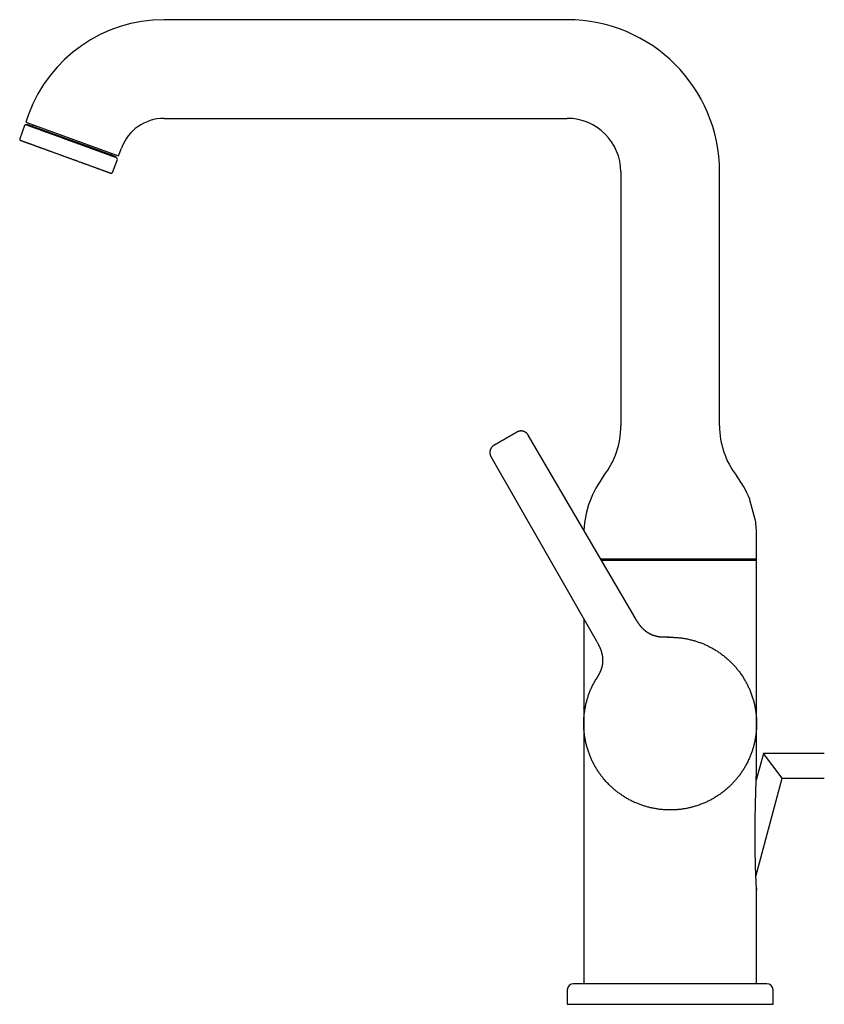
# Model space of a CAD drawing. Header units: millimetres. Extents: x 8 to 690, y 12 to 649.
# Tile 2 of 19: x 27 to 223, y 410 to 649. Entities that reach past the tile are written whole.
import ezdxf

# ---------------------------------------------------------------- set-up
doc = ezdxf.new("R2010")
doc.units = ezdxf.units.MM

msp = doc.modelspace()

# ---------------------------------------------------------------- linework, layer by layer
at = {"color": 7, "linetype": 'Continuous', "lineweight": 30}
for p, q in [((160.53, 649.08), (62.53, 649.08)), ((29.64, 626.05), (28.95, 624.17)), ((62.53, 625.08), (160.53, 625.08)), ((28.64, 623.32), (27.48, 620.13)), ((28.95, 624.17), (51.5, 615.96)), ((29.29, 623.62), (29.22, 623.43)), ((46.51, 617.35), (29.29, 623.62)), ((51.5, 615.96), (52.19, 617.84)), ((50.9, 615.75), (46.51, 617.35)), ((50.83, 615.57), (50.9, 615.75)), ((50.03, 611.92), (51.2, 615.11)), ((173.53, 612.08), (173.53, 550.34)), ((197.53, 550.34), (197.53, 612.08)), ((177, 503.62), (151.02, 548.08)), ((141.97, 542.86), (167.53, 498.15)), ((204.84, 532.5), (204.84, 532.5)), ((206.53, 517.88), (206.53, 523.67)), ((185.53, 517.88), (168.67, 517.88)), ((168.81, 517.63), (206.53, 517.63)), ((206.53, 517.88), (185.53, 517.88)), ((206.53, 481.73), (206.53, 517.88)), ((164.53, 503.41), (164.53, 481.73)), ((185, 498.92), (185.02, 498.92)), ((185, 498.92), (185.16, 498.92)), ((185.05, 498.92), (185.17, 498.92)), ((185.17, 498.92), (185.42, 498.92)), ((167.52, 488.73), (167.59, 488.85)), ((167.52, 488.73), (167.59, 488.85)), ((164.53, 481.71), (164.53, 481.73)), ((206.53, 481.73), (206.53, 481.69)), ((164.52, 477.93), (164.52, 477.93)), ((164.53, 477.92), (164.53, 478.01)), ((164.53, 477.73), (164.53, 477.92)), ((206.53, 477.92), (206.53, 477.92)), ((164.53, 474.12), (164.53, 474.15)), ((164.53, 474.12), (164.53, 414.68)), ((206.53, 474.14), (206.53, 474.12)), ((206.53, 466.67), (206.53, 474.12)), ((208.18, 470.68), (206.43, 464.15)), ((222.98, 470.68), (208.18, 470.68)), ((212.78, 464.68), (208.18, 470.68)), ((202.22, 465.19), (202.22, 465.18)), ((206.36, 440.71), (212.78, 464.68)), ((212.78, 464.68), (222.98, 464.68)), ((206.53, 414.68), (206.53, 437.32)), ((206.53, 437.31), (206.52, 437.32)), ((209.03, 414.68), (162.03, 414.68)), ((160.53, 413.18), (160.53, 409.68)), ((210.53, 409.68), (210.53, 413.18)), ((160.53, 409.68), (210.53, 409.68))]:
    msp.add_line(p, q, dxfattribs=at)
at = {"color": 7, "linetype": 'Continuous', "lineweight": 30, "flags": 128}
for points in [[(203.63, 488.57), (203.71, 488.42), (203.77, 488.32)], [(167.41, 467.3), (167.34, 467.43), (167.27, 467.55)], [(196.17, 459.82), (196.03, 459.74), (195.91, 459.67)], [(185.57, 456.93), (185.53, 456.93), (185.32, 456.93)]]:
    msp.add_lwpolyline(points, dxfattribs=at)
at = {"color": 7, "linetype": 'Continuous', "lineweight": 30}
for centre, radius, start, end in [((62.53, 614.08), 35, 90, 160), ((160.53, 612.08), 37, 0, 90), ((62.53, 614.08), 11, 90, 160), ((160.53, 612.08), 13, 0, 90), ((28.93, 623.22), 0.3, 70, 160), ((30.46, 623.62), 0.4, 250, 340), ((27.76, 620.02), 0.3, 160, 250), ((50, 616.51), 0.4, 160, 250), ((50.91, 615.21), 0.3, 340, 70), ((49.75, 612.02), 0.3, 250, 340), ((153.53, 550.34), 20, 322.6982, 0), ((217.53, 550.34), 20, 180, 217.3018), ((188.53, 523.67), 24, 142.6982, 177.0332), ((182.53, 523.67), 24, 21.5732, 37.3018), ((182.53, 523.67), 24, 0, 8.8089), ((162.03, 413.18), 1.5, 90, 180), ((209.03, 413.18), 1.5, 0, 90)]:
    msp.add_arc(centre, radius, start, end, dxfattribs=at)
for points, knots in [([(46.55, 617.12), (46.46, 617.15), (46.29, 617.22), (46.03, 617.31), (45.77, 617.41), (45.53, 617.49), (45.32, 617.57), (45.15, 617.63), (44.97, 617.7), (44.79, 617.76), (44.57, 617.84), (44.31, 617.94), (44.02, 618.04), (43.73, 618.15), (43.44, 618.26), (43.14, 618.36), (42.87, 618.46), (42.63, 618.55), (42.43, 618.62), (42.23, 618.7), (42.03, 618.77), (41.82, 618.84), (41.58, 618.93), (41.29, 619.04), (40.97, 619.15), (40.65, 619.27), (40.32, 619.39), (40, 619.51), (39.67, 619.63), (39.35, 619.74), (39.03, 619.86), (38.7, 619.98), (38.38, 620.1), (38.06, 620.21), (37.74, 620.33), (37.43, 620.44), (37.11, 620.56), (36.8, 620.67), (36.49, 620.78), (36.2, 620.89), (35.93, 620.99), (35.67, 621.08), (35.42, 621.17), (35.17, 621.27), (34.92, 621.36), (34.68, 621.44), (34.44, 621.53), (34.22, 621.61), (34.04, 621.68), (33.88, 621.73), (33.72, 621.79), (33.56, 621.85), (33.41, 621.9), (33.26, 621.96), (33.11, 622.02), (32.95, 622.07), (32.79, 622.13), (32.63, 622.19), (32.48, 622.24), (32.3, 622.31), (32.09, 622.39), (31.84, 622.47), (31.61, 622.56), (31.39, 622.64), (31.18, 622.72), (30.99, 622.79), (30.81, 622.85), (30.65, 622.91), (30.51, 622.96), (30.39, 623), (30.29, 623.04), (30.2, 623.07), (30.11, 623.1), (30.01, 623.14), (29.9, 623.18), (29.78, 623.23), (29.67, 623.27), (29.57, 623.3), (29.48, 623.34), (29.4, 623.36), (29.34, 623.39), (29.3, 623.4), (29.25, 623.42), (29.21, 623.43), (29.18, 623.45), (29.14, 623.46), (29.1, 623.47), (29.07, 623.49), (29.04, 623.49), (29.03, 623.5), (29.03, 623.5), (29.03, 623.5)], [0, 0, 0, 0, 0.013028, 0.026031, 0.03902, 0.052007, 0.060173, 0.068345, 0.076525, 0.084825, 0.09351, 0.106411, 0.119294, 0.132169, 0.145046, 0.157936, 0.17085, 0.179423, 0.187982, 0.19653, 0.20507, 0.213605, 0.222138, 0.235551, 0.248979, 0.262434, 0.27583, 0.289196, 0.302542, 0.31588, 0.329223, 0.342582, 0.355968, 0.369364, 0.382729, 0.396075, 0.409414, 0.422757, 0.436115, 0.449501, 0.460979, 0.472434, 0.483873, 0.495303, 0.506732, 0.518167, 0.529616, 0.541085, 0.548984, 0.556872, 0.564751, 0.572622, 0.58049, 0.588355, 0.59622, 0.604876, 0.613537, 0.622209, 0.630787, 0.638978, 0.653579, 0.668161, 0.682737, 0.697324, 0.711935, 0.724966, 0.737971, 0.750961, 0.763947, 0.772112, 0.780283, 0.788462, 0.79676, 0.805446, 0.818347, 0.831229, 0.844104, 0.856981, 0.869872, 0.882785, 0.891358, 0.899917, 0.908465, 0.917005, 0.92554, 0.934074, 0.947487, 0.960915, 0.974369, 0.987766, 1, 1, 1, 1]), ([(27.66, 619.74), (27.66, 619.74), (27.66, 619.74), (27.67, 619.74), (27.68, 619.74), (27.7, 619.73), (27.73, 619.72), (27.77, 619.7), (27.81, 619.69), (27.85, 619.67), (27.88, 619.66), (27.91, 619.65), (27.95, 619.64), (27.99, 619.62), (28.04, 619.6), (28.12, 619.58), (28.22, 619.54), (28.32, 619.5), (28.43, 619.46), (28.53, 619.43), (28.61, 619.4), (28.7, 619.36), (28.78, 619.33), (28.9, 619.29), (29.04, 619.24), (29.22, 619.17), (29.4, 619.11), (29.6, 619.04), (29.8, 618.96), (30, 618.89), (30.2, 618.82), (30.4, 618.74), (30.59, 618.68), (30.75, 618.62), (30.89, 618.57), (31.03, 618.51), (31.18, 618.46), (31.37, 618.39), (31.6, 618.31), (31.87, 618.21), (32.09, 618.13), (32.26, 618.07), (32.37, 618.03), (32.48, 617.99), (32.6, 617.94), (32.71, 617.9), (32.87, 617.84), (33.07, 617.77), (33.31, 617.69), (33.55, 617.6), (33.8, 617.51), (34.05, 617.42), (34.3, 617.32), (34.56, 617.23), (34.84, 617.13), (35.13, 617.02), (35.44, 616.91), (35.75, 616.8), (36.06, 616.68), (36.38, 616.57), (36.69, 616.45), (37, 616.34), (37.3, 616.23), (37.58, 616.13), (37.86, 616.03), (38.14, 615.93), (38.43, 615.82), (38.71, 615.72), (38.99, 615.62), (39.29, 615.51), (39.59, 615.4), (39.9, 615.29), (40.2, 615.18), (40.46, 615.08), (40.67, 615.01), (40.83, 614.95), (40.99, 614.89), (41.15, 614.83), (41.31, 614.77), (41.52, 614.7), (41.79, 614.6), (42.11, 614.48), (42.42, 614.37), (42.7, 614.27), (42.93, 614.18), (43.12, 614.11), (43.31, 614.04), (43.5, 613.98), (43.73, 613.89), (43.99, 613.8), (44.3, 613.69), (44.6, 613.58), (44.89, 613.47), (45.09, 613.4), (45.18, 613.36)], [0, 0, 0, 0, 0.0022081, 0.013907, 0.0256307, 0.0384746, 0.0512936, 0.064098, 0.0768981, 0.0836049, 0.0903147, 0.0970292, 0.1037498, 0.1104779, 0.1172151, 0.13102, 0.1447989, 0.1585646, 0.1723298, 0.180988, 0.1896543, 0.1983318, 0.2069134, 0.2150979, 0.2296909, 0.2442688, 0.2588469, 0.2734402, 0.2880641, 0.3010836, 0.3140816, 0.327069, 0.3400563, 0.3482247, 0.3564, 0.3645849, 0.3728874, 0.3815658, 0.3960054, 0.410428, 0.4248481, 0.4305159, 0.4361865, 0.4418608, 0.4475396, 0.4532239, 0.4589145, 0.4703837, 0.4818322, 0.4932673, 0.5046964, 0.5161267, 0.5275656, 0.5390205, 0.5504986, 0.5638846, 0.5772431, 0.5905859, 0.6039245, 0.6172707, 0.630636, 0.6440322, 0.6557467, 0.6674392, 0.6791173, 0.690789, 0.7024619, 0.7141439, 0.7258429, 0.7375666, 0.7504104, 0.7632295, 0.7760339, 0.788834, 0.7955407, 0.8022506, 0.8089651, 0.8156857, 0.8224138, 0.829151, 0.8429559, 0.8567348, 0.8705004, 0.8842657, 0.8929239, 0.9015901, 0.9102676, 0.9188497, 0.927036, 0.9416311, 0.9562098, 0.9707875, 0.9853791, 1, 1, 1, 1]), ([(51.02, 615.5), (51.02, 615.5), (51.02, 615.5), (51.01, 615.5), (51, 615.5), (50.97, 615.51), (50.94, 615.52), (50.9, 615.54), (50.84, 615.56), (50.78, 615.58), (50.71, 615.61), (50.63, 615.64), (50.54, 615.67), (50.44, 615.71), (50.33, 615.75), (50.23, 615.78), (50.12, 615.82), (50.01, 615.86), (49.89, 615.91), (49.76, 615.95), (49.63, 616), (49.49, 616.05), (49.36, 616.1), (49.25, 616.14), (49.14, 616.18), (49.03, 616.22), (48.92, 616.26), (48.81, 616.3), (48.69, 616.34), (48.57, 616.39), (48.44, 616.43), (48.3, 616.48), (48.16, 616.54), (48.02, 616.59), (47.85, 616.65), (47.63, 616.73), (47.37, 616.82), (47.11, 616.92), (46.83, 617.02), (46.64, 617.09), (46.55, 617.12)], [0, 0, 0, 0, 0.002668, 0.034155, 0.065623, 0.097102, 0.128617, 0.160197, 0.191802, 0.223333, 0.25482, 0.286288, 0.317767, 0.349282, 0.380863, 0.407942, 0.434966, 0.461953, 0.48892, 0.515883, 0.542861, 0.56987, 0.596928, 0.615564, 0.634173, 0.65276, 0.671331, 0.689892, 0.708447, 0.727004, 0.747424, 0.767859, 0.788317, 0.808552, 0.827873, 0.862316, 0.896714, 0.931104, 0.96552, 1, 1, 1, 1]), ([(45.18, 613.36), (45.27, 613.33), (45.43, 613.27), (45.68, 613.18), (45.92, 613.1), (46.12, 613.02), (46.3, 612.96), (46.44, 612.91), (46.58, 612.86), (46.72, 612.81), (46.89, 612.74), (47.09, 612.67), (47.31, 612.59), (47.48, 612.53), (47.6, 612.48), (47.68, 612.46), (47.75, 612.43), (47.83, 612.4), (47.91, 612.37), (48.01, 612.34), (48.13, 612.29), (48.26, 612.24), (48.4, 612.19), (48.52, 612.15), (48.64, 612.11), (48.75, 612.06), (48.86, 612.03), (48.97, 611.99), (49.07, 611.95), (49.17, 611.91), (49.26, 611.88), (49.34, 611.85), (49.41, 611.82), (49.47, 611.8), (49.53, 611.78), (49.57, 611.77), (49.6, 611.76), (49.62, 611.75), (49.64, 611.74), (49.65, 611.74), (49.65, 611.74), (49.65, 611.74)], [0, 0, 0, 0, 0.030722, 0.061391, 0.092033, 0.122671, 0.141941, 0.161225, 0.180532, 0.200115, 0.220589, 0.254656, 0.288681, 0.322701, 0.336073, 0.349451, 0.362838, 0.376235, 0.389646, 0.403071, 0.430129, 0.457139, 0.484116, 0.51108, 0.538046, 0.565033, 0.592057, 0.619136, 0.650717, 0.682232, 0.713711, 0.745179, 0.776665, 0.808197, 0.839801, 0.867438, 0.895023, 0.922574, 0.95011, 0.977649, 1, 1, 1, 1]), ([(148.29, 548.81), (148.29, 548.81), (148.29, 548.8), (148.28, 548.79), (148.25, 548.78), (148.22, 548.76), (148.18, 548.74), (148.13, 548.71), (148.07, 548.68), (148.01, 548.64), (147.93, 548.6), (147.85, 548.55), (147.77, 548.5), (147.67, 548.45), (147.57, 548.39), (147.46, 548.32), (147.35, 548.26), (147.22, 548.19), (147.1, 548.11), (146.97, 548.04), (146.83, 547.96), (146.69, 547.88), (146.54, 547.79), (146.39, 547.71), (146.24, 547.62), (146.09, 547.53), (145.94, 547.44), (145.78, 547.35), (145.63, 547.26), (145.52, 547.2), (145.47, 547.17)], [0, 0, 0, 0, 0.035481, 0.071058, 0.106849, 0.142735, 0.178431, 0.21415, 0.250001, 0.285936, 0.321674, 0.357322, 0.393212, 0.429059, 0.464625, 0.500031, 0.535517, 0.571094, 0.606883, 0.642761, 0.678446, 0.714154, 0.749996, 0.786458, 0.822484, 0.858183, 0.893669, 0.929056, 0.964461, 1, 1, 1, 1]), ([(151.02, 548.08), (151, 548.12), (150.96, 548.19), (150.88, 548.29), (150.8, 548.39), (150.72, 548.48), (150.63, 548.57), (150.53, 548.65), (150.43, 548.73), (150.32, 548.79), (150.23, 548.85), (150.14, 548.89), (150.06, 548.92), (149.98, 548.95), (149.91, 548.98), (149.82, 549.01), (149.7, 549.04), (149.56, 549.06), (149.43, 549.07), (149.31, 549.08), (149.19, 549.07), (149.07, 549.06), (148.96, 549.05), (148.86, 549.03), (148.76, 549), (148.67, 548.97), (148.58, 548.94), (148.51, 548.91), (148.45, 548.89), (148.41, 548.87), (148.39, 548.86), (148.36, 548.84), (148.33, 548.83), (148.31, 548.81), (148.29, 548.81)], [0, 0, 0, 0, 0.041428, 0.0820332, 0.1216403, 0.160084, 0.1972124, 0.2415617, 0.2834073, 0.3225525, 0.3588377, 0.3888175, 0.4163317, 0.4413289, 0.4649626, 0.4888831, 0.5366662, 0.5853999, 0.6228633, 0.6607133, 0.6988739, 0.7363793, 0.7721488, 0.8061764, 0.8384696, 0.8690714, 0.8990206, 0.9240692, 0.9491365, 0.9571036, 0.9651156, 0.9739268, 0.9855141, 1, 1, 1, 1]), ([(145.47, 547.17), (145.42, 547.14), (145.31, 547.08), (145.16, 547), (145, 546.91), (144.85, 546.82), (144.7, 546.73), (144.55, 546.64), (144.41, 546.56), (144.26, 546.48), (144.12, 546.4), (143.99, 546.32), (143.86, 546.25), (143.74, 546.17), (143.62, 546.11), (143.51, 546.04), (143.4, 545.98), (143.3, 545.92), (143.21, 545.87), (143.13, 545.82), (143.05, 545.78), (142.98, 545.74), (142.91, 545.7), (142.86, 545.67), (142.81, 545.64), (142.77, 545.62), (142.74, 545.6), (142.72, 545.59), (142.71, 545.58), (142.71, 545.58), (142.71, 545.58)], [0, 0, 0, 0, 0.03547, 0.071046, 0.106845, 0.142737, 0.178427, 0.214137, 0.249975, 0.28645, 0.322487, 0.358194, 0.393684, 0.429069, 0.464465, 0.499986, 0.535558, 0.570989, 0.606393, 0.641885, 0.677578, 0.713584, 0.750013, 0.786487, 0.822522, 0.858227, 0.893713, 0.929094, 0.964485, 1, 1, 1, 1]), ([(142.71, 545.58), (142.69, 545.57), (142.67, 545.56), (142.64, 545.54), (142.62, 545.53), (142.6, 545.51), (142.58, 545.5), (142.56, 545.49), (142.52, 545.46), (142.45, 545.41), (142.37, 545.34), (142.3, 545.27), (142.23, 545.2), (142.16, 545.12), (142.09, 545.03), (142.03, 544.94), (141.97, 544.84), (141.91, 544.73), (141.86, 544.62), (141.81, 544.5), (141.78, 544.38), (141.75, 544.27), (141.73, 544.18), (141.72, 544.11), (141.71, 544.02), (141.71, 543.93), (141.7, 543.82), (141.71, 543.69), (141.72, 543.56), (141.75, 543.44), (141.78, 543.31), (141.81, 543.2), (141.86, 543.08), (141.91, 542.97), (141.95, 542.89), (141.97, 542.85)], [0, 0, 0, 0, 0.013312, 0.024216, 0.032728, 0.040024, 0.047283, 0.054504, 0.061687, 0.101006, 0.130953, 0.161552, 0.193843, 0.227868, 0.263635, 0.301138, 0.339295, 0.377142, 0.414602, 0.456009, 0.496747, 0.536731, 0.559941, 0.584605, 0.611695, 0.641162, 0.677448, 0.716594, 0.75844, 0.802789, 0.839918, 0.878361, 0.917968, 0.958573, 1, 1, 1, 1]), ([(206.24, 527.35), (206.24, 527.35), (206.24, 527.35), (206.24, 527.35), (206.24, 527.36), (206.24, 527.37), (206.23, 527.39), (206.23, 527.41), (206.22, 527.43), (206.21, 527.46), (206.2, 527.49), (206.19, 527.53), (206.18, 527.57), (206.17, 527.61), (206.16, 527.66), (206.14, 527.71), (206.13, 527.76), (206.11, 527.82), (206.09, 527.89), (206.07, 527.95), (206.06, 528.02), (206.04, 528.09), (206.02, 528.17), (205.99, 528.24), (205.97, 528.33), (205.95, 528.41), (205.92, 528.5), (205.9, 528.59), (205.87, 528.68), (205.85, 528.78), (205.82, 528.87), (205.79, 528.97), (205.77, 529.07), (205.74, 529.18), (205.71, 529.28), (205.68, 529.39), (205.65, 529.5), (205.62, 529.6), (205.59, 529.71), (205.56, 529.82), (205.53, 529.94), (205.5, 530.05), (205.47, 530.16), (205.44, 530.27), (205.41, 530.38), (205.38, 530.49), (205.35, 530.6), (205.32, 530.71), (205.29, 530.81), (205.26, 530.92), (205.24, 531.03), (205.21, 531.13), (205.18, 531.22), (205.16, 531.32), (205.13, 531.41), (205.11, 531.5), (205.08, 531.59), (205.06, 531.68), (205.04, 531.76), (205.02, 531.84), (205, 531.91), (204.98, 531.98), (204.96, 532.04), (204.95, 532.1), (204.93, 532.16), (204.92, 532.21), (204.91, 532.26), (204.89, 532.31), (204.88, 532.35), (204.88, 532.38), (204.87, 532.41), (204.86, 532.44), (204.85, 532.46), (204.85, 532.48), (204.85, 532.49), (204.84, 532.5), (204.84, 532.5), (204.84, 532.5), (204.84, 532.5)], [0, 0, 0, 0, 0.00222, 0.015371, 0.027877, 0.040383, 0.052976, 0.065569, 0.078435, 0.091301, 0.10426, 0.117219, 0.129768, 0.142317, 0.15495, 0.167583, 0.180478, 0.193374, 0.206358, 0.219342, 0.232205, 0.245068, 0.258016, 0.270964, 0.284176, 0.297387, 0.310687, 0.323987, 0.337305, 0.350624, 0.36403, 0.377437, 0.391118, 0.4048, 0.418574, 0.432349, 0.446073, 0.459798, 0.473615, 0.487433, 0.501543, 0.515653, 0.529864, 0.544076, 0.55797, 0.571863, 0.585855, 0.599846, 0.614148, 0.62845, 0.642861, 0.657271, 0.67101, 0.684749, 0.698587, 0.712425, 0.726582, 0.740739, 0.755009, 0.769278, 0.782617, 0.795955, 0.809391, 0.822827, 0.836575, 0.850324, 0.864183, 0.878042, 0.890936, 0.903829, 0.916816, 0.929803, 0.943086, 0.956369, 0.969755, 0.983142, 0.99574, 1, 1, 1, 1]), ([(185, 498.92), (185, 498.92), (185, 498.92), (184.99, 498.92), (184.99, 498.92), (184.98, 498.92), (184.97, 498.92), (184.97, 498.92), (184.96, 498.92), (184.96, 498.92), (184.95, 498.92), (184.94, 498.92), (184.94, 498.92), (184.93, 498.92), (184.93, 498.92), (184.92, 498.92), (184.91, 498.92), (184.91, 498.92), (184.9, 498.92), (184.89, 498.92), (184.89, 498.92), (184.88, 498.92), (184.87, 498.92), (184.87, 498.92), (184.86, 498.92), (184.85, 498.92), (184.84, 498.91), (184.82, 498.91), (184.8, 498.91), (184.77, 498.91), (184.74, 498.91), (184.7, 498.91), (184.66, 498.91), (184.61, 498.91), (184.55, 498.91), (184.5, 498.91), (184.45, 498.91), (184.41, 498.91), (184.36, 498.91), (184.32, 498.91), (184.29, 498.91), (184.26, 498.91), (184.23, 498.91), (184.2, 498.91), (184.15, 498.91), (184.09, 498.91), (184.01, 498.91), (183.93, 498.91), (183.86, 498.91), (183.78, 498.91), (183.71, 498.92), (183.63, 498.92), (183.55, 498.93), (183.46, 498.93), (183.36, 498.94), (183.26, 498.95), (183.15, 498.96), (183.04, 498.97), (182.94, 498.98), (182.84, 499), (182.73, 499.01), (182.64, 499.03), (182.56, 499.04), (182.5, 499.06), (182.44, 499.07), (182.41, 499.07), (182.38, 499.08), (182.36, 499.08), (182.32, 499.09), (182.29, 499.1), (182.24, 499.11), (182.18, 499.12), (182.12, 499.14), (182.04, 499.16), (181.94, 499.18), (181.85, 499.21), (181.76, 499.24), (181.69, 499.26), (181.62, 499.28), (181.55, 499.3), (181.5, 499.32), (181.45, 499.34), (181.39, 499.36), (181.35, 499.38), (181.3, 499.39), (181.26, 499.41), (181.22, 499.43), (181.17, 499.45), (181.13, 499.46), (181.08, 499.48), (181.02, 499.51), (180.95, 499.54), (180.86, 499.58), (180.78, 499.62), (180.68, 499.67), (180.59, 499.72), (180.5, 499.77), (180.4, 499.82), (180.31, 499.88), (180.22, 499.93), (180.14, 499.98), (180.05, 500.04), (179.97, 500.09), (179.9, 500.14), (179.83, 500.19), (179.78, 500.23), (179.74, 500.26), (179.7, 500.29), (179.67, 500.31), (179.65, 500.33), (179.62, 500.35), (179.6, 500.37), (179.57, 500.39), (179.53, 500.42), (179.5, 500.45), (179.45, 500.49), (179.39, 500.53), (179.33, 500.59), (179.27, 500.64), (179.18, 500.72), (179.07, 500.82), (178.94, 500.95), (178.8, 501.09), (178.66, 501.24), (178.54, 501.37), (178.44, 501.49), (178.36, 501.59), (178.29, 501.68), (178.22, 501.76), (178.16, 501.84), (178.11, 501.91), (178.06, 501.97), (178.03, 502.02), (178, 502.06), (177.97, 502.11), (177.94, 502.15), (177.91, 502.19), (177.87, 502.24), (177.83, 502.29), (177.79, 502.36), (177.74, 502.44), (177.68, 502.52), (177.62, 502.61), (177.55, 502.72), (177.48, 502.83), (177.41, 502.95), (177.33, 503.07), (177.25, 503.2), (177.17, 503.34), (177.09, 503.48), (177.03, 503.58), (177, 503.62)], [0, 0, 0, 0, 0.0184681, 0.0361476, 0.0530382, 0.0691399, 0.0844525, 0.098976, 0.1127103, 0.1246069, 0.1358407, 0.1464116, 0.1563199, 0.1655658, 0.1741495, 0.1831002, 0.1911966, 0.1984392, 0.2048287, 0.2103658, 0.2150516, 0.2188877, 0.221877, 0.224025, 0.2254127, 0.2269166, 0.2288032, 0.2319421, 0.2357732, 0.2402802, 0.2451969, 0.2504285, 0.2577545, 0.2656169, 0.2740128, 0.2807806, 0.2878544, 0.2947171, 0.3007963, 0.3061001, 0.3097308, 0.3128971, 0.3157008, 0.3188118, 0.3223676, 0.3289253, 0.3358073, 0.3426417, 0.3494252, 0.3561552, 0.3628288, 0.3694439, 0.3759981, 0.3841755, 0.3924951, 0.4010194, 0.4097674, 0.4187593, 0.4261003, 0.4336199, 0.4413297, 0.449173, 0.4546708, 0.4593063, 0.4630805, 0.4659943, 0.4674248, 0.4691987, 0.4713875, 0.4742126, 0.4777073, 0.4818728, 0.4867111, 0.4922243, 0.4997868, 0.506784, 0.5132415, 0.5191877, 0.5246546, 0.5296797, 0.5343281, 0.538644, 0.5426433, 0.5463462, 0.5497789, 0.5529752, 0.5563516, 0.5595913, 0.5630681, 0.5668826, 0.5710524, 0.5770733, 0.5837542, 0.5911165, 0.59828, 0.6060107, 0.6141126, 0.6220534, 0.6298027, 0.6373586, 0.6448509, 0.6521385, 0.6592195, 0.6660923, 0.6726419, 0.6771565, 0.6810577, 0.6843459, 0.6870217, 0.6891527, 0.6913043, 0.6936177, 0.6964141, 0.6996983, 0.703469, 0.7077245, 0.7133594, 0.7195618, 0.7259295, 0.7324174, 0.7459892, 0.760022, 0.7744865, 0.7893508, 0.8045784, 0.8143081, 0.8234481, 0.8320086, 0.8399997, 0.8474315, 0.8543139, 0.858889, 0.8631932, 0.8672296, 0.8710014, 0.8745116, 0.8781034, 0.8823146, 0.8873451, 0.8931767, 0.8997878, 0.9071531, 0.9152439, 0.9240272, 0.9334656, 0.9435164, 0.9541301, 0.9650462, 0.9763844, 0.9880668, 1, 1, 1, 1]), ([(167.53, 498.15), (167.57, 498.09), (167.65, 497.95), (167.76, 497.75), (167.88, 497.54), (167.99, 497.33), (168.1, 497.12), (168.2, 496.91), (168.3, 496.7), (168.4, 496.49), (168.49, 496.27), (168.57, 496.07), (168.65, 495.86), (168.72, 495.68), (168.77, 495.5), (168.82, 495.34), (168.86, 495.19), (168.9, 495.04), (168.93, 494.91), (168.96, 494.77), (168.99, 494.65), (169.01, 494.52), (169.03, 494.4), (169.05, 494.29), (169.06, 494.19), (169.07, 494.11), (169.08, 494.05), (169.09, 494.02), (169.09, 493.99), (169.09, 493.97), (169.09, 493.96), (169.09, 493.94), (169.1, 493.91), (169.1, 493.88), (169.1, 493.84), (169.11, 493.79), (169.11, 493.73), (169.11, 493.67), (169.12, 493.61), (169.12, 493.53), (169.12, 493.43), (169.12, 493.33), (169.12, 493.23), (169.12, 493.11), (169.11, 493), (169.11, 492.9), (169.1, 492.81), (169.09, 492.73), (169.09, 492.65), (169.08, 492.59), (169.07, 492.55), (169.07, 492.51), (169.07, 492.48), (169.06, 492.46), (169.06, 492.44), (169.06, 492.42), (169.06, 492.41), (169.06, 492.41), (169.06, 492.41), (169.05, 492.4), (169.05, 492.4), (169.05, 492.38), (169.05, 492.37), (169.05, 492.34), (169.04, 492.31), (169.03, 492.27), (169.03, 492.22), (169.02, 492.17), (169, 492.11), (168.99, 492.04), (168.98, 491.96), (168.96, 491.89), (168.94, 491.81), (168.92, 491.74), (168.91, 491.66), (168.89, 491.59), (168.87, 491.52), (168.85, 491.45), (168.83, 491.38), (168.81, 491.32), (168.79, 491.26), (168.77, 491.21), (168.76, 491.16), (168.74, 491.12), (168.73, 491.08), (168.72, 491.05), (168.71, 491.03), (168.7, 491), (168.69, 490.97), (168.67, 490.92), (168.65, 490.87), (168.63, 490.81), (168.6, 490.73), (168.56, 490.64), (168.51, 490.53), (168.46, 490.42), (168.42, 490.32), (168.37, 490.22), (168.31, 490.11), (168.25, 489.99), (168.19, 489.86), (168.13, 489.76), (168.08, 489.68), (168.05, 489.62), (168.02, 489.57), (167.99, 489.52), (167.97, 489.48), (167.96, 489.46), (167.95, 489.44), (167.93, 489.42), (167.92, 489.4), (167.91, 489.38), (167.89, 489.35), (167.87, 489.32), (167.85, 489.27), (167.82, 489.23), (167.79, 489.19), (167.77, 489.15), (167.75, 489.12), (167.74, 489.09), (167.73, 489.07), (167.72, 489.06), (167.71, 489.04), (167.7, 489.03), (167.7, 489.02), (167.69, 489.02), (167.69, 489.01), (167.68, 489), (167.68, 488.99), (167.67, 488.99), (167.67, 488.98), (167.67, 488.98), (167.67, 488.97), (167.66, 488.97), (167.66, 488.96), (167.66, 488.96), (167.65, 488.95), (167.65, 488.95), (167.65, 488.94), (167.64, 488.93), (167.64, 488.93), (167.63, 488.92), (167.63, 488.91), (167.63, 488.91), (167.62, 488.9), (167.62, 488.9), (167.61, 488.89), (167.61, 488.88), (167.61, 488.88), (167.6, 488.87), (167.6, 488.86), (167.6, 488.86), (167.59, 488.85), (167.59, 488.85), (167.59, 488.85)], [0, 0, 0, 0, 0.016564, 0.033356, 0.050223, 0.067044, 0.083725, 0.100191, 0.116377, 0.133787, 0.150716, 0.167103, 0.18289, 0.19802, 0.211154, 0.223658, 0.235497, 0.246643, 0.257187, 0.267184, 0.27662, 0.286339, 0.295351, 0.303647, 0.311221, 0.318067, 0.321661, 0.324528, 0.326648, 0.327548, 0.328422, 0.329725, 0.331469, 0.33412, 0.33739, 0.341072, 0.345057, 0.349345, 0.353937, 0.360219, 0.36699, 0.374245, 0.381982, 0.390196, 0.398651, 0.405963, 0.412549, 0.418423, 0.423603, 0.428109, 0.430917, 0.433414, 0.43562, 0.437562, 0.43928, 0.44083, 0.442285, 0.443731, 0.444411, 0.445058, 0.445701, 0.446373, 0.447903, 0.449807, 0.452164, 0.455015, 0.45838, 0.462269, 0.467256, 0.472909, 0.479028, 0.484916, 0.49078, 0.496351, 0.501645, 0.507353, 0.51277, 0.517938, 0.522888, 0.52762, 0.532137, 0.535768, 0.539252, 0.542589, 0.545545, 0.547872, 0.549429, 0.550984, 0.553741, 0.557232, 0.561456, 0.566102, 0.570709, 0.579814, 0.588802, 0.59771, 0.606568, 0.615409, 0.626623, 0.638393, 0.650736, 0.663646, 0.669611, 0.675687, 0.681799, 0.687241, 0.691842, 0.694061, 0.696049, 0.69836, 0.701214, 0.704615, 0.708566, 0.712949, 0.721229, 0.728742, 0.735483, 0.741449, 0.746638, 0.751049, 0.754682, 0.757536, 0.759855, 0.761764, 0.763609, 0.765392, 0.767112, 0.768768, 0.770362, 0.771263, 0.772421, 0.774386, 0.777183, 0.780816, 0.785288, 0.790598, 0.796749, 0.803741, 0.811573, 0.820248, 0.829764, 0.839692, 0.850397, 0.861879, 0.874138, 0.887175, 0.900988, 0.915579, 0.929637, 0.944349, 0.959713, 0.97573, 0.992401, 1, 1, 1, 1]), ([(184.99, 498.92), (185.04, 498.92), (185.09, 498.92), (185.15, 498.92), (185.17, 498.92)], [0, 0, 0, 0, 0.7947474, 1, 1, 1, 1]), ([(184.99, 498.92), (184.99, 498.92), (184.99, 498.92), (185, 498.92), (185.02, 498.92), (185.04, 498.92), (185.06, 498.92), (185.08, 498.92), (185.09, 498.92), (185.11, 498.92), (185.11, 498.92), (185.11, 498.92), (185.11, 498.92)], [0, 0, 0, 0, 0.016858, 0.042227, 0.166504, 0.295294, 0.447134, 0.604823, 0.768371, 0.937785, 0.988594, 1, 1, 1, 1]), ([(185.17, 498.92), (185.17, 498.92), (185.17, 498.92), (185.16, 498.92), (185.16, 498.92)], [0, 0, 0, 0, 0.4885829, 1, 1, 1, 1]), ([(185.17, 498.92), (185.2, 498.92), (185.28, 498.92), (185.4, 498.93), (185.48, 498.93), (185.53, 498.93)], [0, 0, 0, 0, 0.2789186, 0.6486601, 1, 1, 1, 1]), ([(185.17, 498.92), (185.32, 498.92), (185.62, 498.93), (186.07, 498.92), (186.51, 498.9), (186.96, 498.88), (187.41, 498.84), (187.85, 498.8), (188.31, 498.74), (188.78, 498.67), (189.27, 498.59), (189.75, 498.5), (190.23, 498.39), (190.69, 498.28), (191.14, 498.16), (191.57, 498.04), (191.99, 497.91), (192.42, 497.76), (192.84, 497.61), (193.26, 497.45), (193.68, 497.28), (194.12, 497.09), (194.57, 496.88), (195.01, 496.66), (195.44, 496.44), (195.86, 496.21), (196.26, 495.98), (196.64, 495.74), (197.02, 495.5), (197.39, 495.25), (197.76, 495), (198.12, 494.73), (198.48, 494.45), (198.85, 494.15), (199.23, 493.84), (199.6, 493.51), (199.96, 493.18), (200.3, 492.85), (200.63, 492.52), (200.93, 492.19), (201.23, 491.86), (201.53, 491.53), (201.81, 491.18), (202.09, 490.83), (202.37, 490.47), (202.65, 490.08), (202.93, 489.68), (203.2, 489.27), (203.46, 488.85), (203.63, 488.57), (203.71, 488.42)], [0, 0, 0, 0, 0.02, 0.04, 0.06, 0.08, 0.1, 0.12, 0.14, 0.162, 0.184, 0.206, 0.228, 0.25, 0.27, 0.29, 0.31, 0.33, 0.35, 0.37, 0.39, 0.412, 0.434, 0.456, 0.478, 0.5, 0.52, 0.54, 0.56, 0.58, 0.6, 0.62, 0.64, 0.662, 0.684, 0.706, 0.728, 0.75, 0.77, 0.79, 0.81, 0.83, 0.85, 0.87, 0.89, 0.912, 0.934, 0.956, 0.978, 1, 1, 1, 1]), ([(167.34, 467.43), (167.27, 467.55), (167.12, 467.81), (166.91, 468.21), (166.7, 468.61), (166.51, 469.01), (166.33, 469.41), (166.15, 469.83), (165.97, 470.25), (165.81, 470.7), (165.64, 471.16), (165.49, 471.63), (165.35, 472.1), (165.22, 472.56), (165.11, 473.01), (165.01, 473.44), (164.92, 473.88), (164.84, 474.32), (164.76, 474.76), (164.7, 475.2), (164.65, 475.66), (164.6, 476.14), (164.56, 476.63), (164.54, 477.12), (164.53, 477.61), (164.52, 478.09), (164.53, 478.55), (164.55, 478.99), (164.58, 479.44), (164.62, 479.89), (164.66, 480.33), (164.72, 480.77), (164.79, 481.23), (164.87, 481.7), (164.96, 482.18), (165.06, 482.66), (165.18, 483.14), (165.3, 483.6), (165.43, 484.04), (165.57, 484.47), (165.71, 484.89), (165.87, 485.31), (166.03, 485.73), (166.2, 486.14), (166.38, 486.57), (166.58, 487), (166.8, 487.44), (167.03, 487.87), (167.27, 488.3), (167.43, 488.59), (167.52, 488.73)], [0, 0, 0, 0, 0.02, 0.04, 0.06, 0.08, 0.1, 0.12, 0.14, 0.162, 0.184, 0.206, 0.228, 0.25, 0.27, 0.29, 0.31, 0.33, 0.35, 0.37, 0.39, 0.412, 0.434, 0.456, 0.478, 0.5, 0.52, 0.54, 0.56, 0.58, 0.6, 0.62, 0.64, 0.662, 0.684, 0.706, 0.728, 0.75, 0.77, 0.79, 0.81, 0.83, 0.85, 0.87, 0.89, 0.912, 0.934, 0.956, 0.978, 1, 1, 1, 1]), ([(203.71, 488.42), (203.78, 488.3), (203.93, 488.05), (204.13, 487.67), (204.32, 487.29), (204.51, 486.9), (204.69, 486.51), (204.88, 486.09), (205.06, 485.64), (205.24, 485.17), (205.41, 484.69), (205.56, 484.22), (205.7, 483.77), (205.82, 483.33), (205.93, 482.89), (206.03, 482.45), (206.13, 482.01), (206.21, 481.56), (206.28, 481.12), (206.35, 480.67), (206.4, 480.24), (206.44, 479.81), (206.48, 479.38), (206.5, 478.95), (206.52, 478.52), (206.53, 478.06), (206.52, 477.58), (206.51, 477.07), (206.48, 476.56), (206.45, 476.08), (206.4, 475.61), (206.34, 475.16), (206.28, 474.71), (206.2, 474.26), (206.12, 473.81), (206.03, 473.37), (205.92, 472.93), (205.81, 472.5), (205.7, 472.07), (205.57, 471.66), (205.44, 471.25), (205.3, 470.84), (205.15, 470.44), (204.98, 470.01), (204.79, 469.57), (204.59, 469.11), (204.37, 468.65), (204.15, 468.21), (203.92, 467.8), (203.7, 467.4), (203.47, 467.01), (203.23, 466.63), (202.98, 466.25), (202.72, 465.87), (202.46, 465.5), (202.19, 465.15), (201.92, 464.8), (201.65, 464.47), (201.37, 464.14), (201.08, 463.82), (200.79, 463.5), (200.47, 463.17), (200.13, 462.83), (199.76, 462.48), (199.38, 462.14), (199.01, 461.82), (198.65, 461.53), (198.29, 461.25), (197.93, 460.97), (197.56, 460.71), (197.18, 460.46), (196.8, 460.21), (196.42, 459.97), (196.16, 459.81), (196.03, 459.74)], [0, 0, 0, 0, 0.013067, 0.026133, 0.0392, 0.052267, 0.065333, 0.0784, 0.0938, 0.1092, 0.1246, 0.14, 0.15375, 0.1675, 0.18125, 0.195, 0.20875, 0.2225, 0.23625, 0.25, 0.263067, 0.276133, 0.2892, 0.302267, 0.315333, 0.3284, 0.3438, 0.3592, 0.3746, 0.39, 0.40375, 0.4175, 0.43125, 0.445, 0.45875, 0.4725, 0.48625, 0.5, 0.513067, 0.526133, 0.5392, 0.552267, 0.565333, 0.5784, 0.5938, 0.6092, 0.6246, 0.64, 0.65375, 0.6675, 0.68125, 0.695, 0.70875, 0.7225, 0.73625, 0.75, 0.763067, 0.776133, 0.7892, 0.802267, 0.815333, 0.8284, 0.8438, 0.8592, 0.8746, 0.89, 0.90375, 0.9175, 0.93125, 0.945, 0.95875, 0.9725, 0.98625, 1, 1, 1, 1]), ([(164.53, 481.71), (164.53, 481.7), (164.53, 481.68), (164.53, 481.65), (164.53, 481.61), (164.53, 481.58), (164.53, 481.55), (164.53, 481.53), (164.53, 481.49), (164.53, 481.45), (164.53, 481.39), (164.53, 481.33), (164.53, 481.25), (164.53, 481.16), (164.53, 481.1), (164.53, 481.05), (164.53, 481), (164.53, 480.96), (164.53, 480.91), (164.53, 480.86), (164.53, 480.81), (164.53, 480.78), (164.53, 480.75), (164.53, 480.73), (164.53, 480.7), (164.53, 480.68), (164.53, 480.64), (164.53, 480.6), (164.53, 480.55), (164.53, 480.51), (164.53, 480.46), (164.53, 480.43), (164.53, 480.39), (164.53, 480.37), (164.53, 480.34), (164.53, 480.31), (164.53, 480.28), (164.53, 480.25), (164.53, 480.21), (164.53, 480.18), (164.53, 480.15), (164.53, 480.12), (164.53, 480.1), (164.53, 480.08), (164.53, 480.06), (164.53, 480.03), (164.53, 480.01), (164.53, 479.96), (164.53, 479.91), (164.53, 479.85), (164.53, 479.79), (164.53, 479.74), (164.53, 479.7), (164.53, 479.66), (164.53, 479.62), (164.53, 479.59), (164.53, 479.57), (164.52, 479.55), (164.52, 479.53), (164.52, 479.5), (164.52, 479.47), (164.52, 479.42), (164.52, 479.38), (164.52, 479.33), (164.52, 479.29), (164.52, 479.23), (164.52, 479.16), (164.52, 479.07), (164.52, 479), (164.52, 478.93), (164.52, 478.85), (164.52, 478.78), (164.52, 478.72), (164.52, 478.67), (164.52, 478.61), (164.52, 478.55), (164.52, 478.5), (164.52, 478.44), (164.52, 478.4), (164.52, 478.36), (164.52, 478.33), (164.52, 478.3), (164.52, 478.29), (164.52, 478.28), (164.52, 478.27), (164.52, 478.25), (164.52, 478.22), (164.52, 478.18), (164.52, 478.12), (164.52, 478.05), (164.52, 477.99), (164.52, 477.94), (164.52, 477.93)], [0, 0, 0, 0, 0.007265, 0.016976, 0.026481, 0.034073, 0.039852, 0.045934, 0.053057, 0.065986, 0.079337, 0.092869, 0.115996, 0.137102, 0.156749, 0.165786, 0.175569, 0.18737, 0.200625, 0.213228, 0.224976, 0.232384, 0.23909, 0.245011, 0.250237, 0.256792, 0.265521, 0.275825, 0.288331, 0.299933, 0.310636, 0.320231, 0.328292, 0.33481, 0.340924, 0.347403, 0.355402, 0.363941, 0.372595, 0.381363, 0.389909, 0.396513, 0.40146, 0.405478, 0.410598, 0.416818, 0.424136, 0.432548, 0.447681, 0.463858, 0.48091, 0.49102, 0.501413, 0.512088, 0.521687, 0.528722, 0.53317, 0.537538, 0.543289, 0.550425, 0.56073, 0.572857, 0.585206, 0.597345, 0.609286, 0.621043, 0.647149, 0.672557, 0.69746, 0.721786, 0.745451, 0.768463, 0.785308, 0.801815, 0.818003, 0.833898, 0.849531, 0.864413, 0.877229, 0.887898, 0.896405, 0.902737, 0.906893, 0.907807, 0.909399, 0.914768, 0.923077, 0.934344, 0.948592, 0.965848, 0.986146, 1, 1, 1, 1]), ([(206.53, 477.92), (206.53, 477.94), (206.53, 477.98), (206.53, 478.04), (206.53, 478.11), (206.53, 478.16), (206.53, 478.2), (206.53, 478.23), (206.53, 478.25), (206.53, 478.26), (206.53, 478.27), (206.53, 478.29), (206.53, 478.31), (206.53, 478.34), (206.53, 478.37), (206.53, 478.42), (206.53, 478.5), (206.53, 478.6), (206.53, 478.71), (206.53, 478.81), (206.53, 478.91), (206.53, 479.01), (206.53, 479.11), (206.53, 479.2), (206.53, 479.28), (206.53, 479.34), (206.53, 479.39), (206.53, 479.43), (206.53, 479.46), (206.53, 479.5), (206.53, 479.54), (206.53, 479.58), (206.53, 479.62), (206.53, 479.66), (206.53, 479.7), (206.53, 479.75), (206.53, 479.81), (206.53, 479.87), (206.52, 479.92), (206.52, 479.98), (206.52, 480.04), (206.52, 480.09), (206.52, 480.14), (206.52, 480.19), (206.52, 480.23), (206.52, 480.28), (206.52, 480.34), (206.52, 480.4), (206.52, 480.47), (206.52, 480.54), (206.52, 480.6), (206.52, 480.67), (206.52, 480.74), (206.52, 480.8), (206.52, 480.87), (206.52, 480.92), (206.52, 480.96), (206.52, 480.99), (206.52, 481.01), (206.53, 481.04), (206.53, 481.07), (206.53, 481.11), (206.53, 481.16), (206.53, 481.2), (206.53, 481.23), (206.53, 481.26), (206.53, 481.29), (206.53, 481.32), (206.53, 481.36), (206.53, 481.41), (206.53, 481.46), (206.53, 481.5), (206.53, 481.54), (206.53, 481.57), (206.53, 481.6), (206.53, 481.63), (206.53, 481.66), (206.53, 481.68), (206.53, 481.69)], [0, 0, 0, 0, 0.011689, 0.031141, 0.047563, 0.060987, 0.071438, 0.078944, 0.083551, 0.086719, 0.091099, 0.096757, 0.103683, 0.111866, 0.12129, 0.131938, 0.166996, 0.200094, 0.231409, 0.2611, 0.289309, 0.318826, 0.345881, 0.370527, 0.392801, 0.412812, 0.422434, 0.432199, 0.442115, 0.452193, 0.46241, 0.471839, 0.480333, 0.490632, 0.502199, 0.515791, 0.530021, 0.544285, 0.558586, 0.572924, 0.58692, 0.600688, 0.612677, 0.624078, 0.635798, 0.648194, 0.663012, 0.678594, 0.694859, 0.711761, 0.728791, 0.743849, 0.759735, 0.77974, 0.794861, 0.808176, 0.819198, 0.824555, 0.829241, 0.835465, 0.843894, 0.855414, 0.866129, 0.875982, 0.884613, 0.891456, 0.89709, 0.905433, 0.915837, 0.927876, 0.940637, 0.954094, 0.961648, 0.96858, 0.974878, 0.981725, 0.990657, 1, 1, 1, 1]), ([(164.52, 477.93), (164.52, 477.91), (164.52, 477.87), (164.52, 477.81), (164.52, 477.74), (164.52, 477.69), (164.52, 477.65), (164.52, 477.62), (164.52, 477.6), (164.52, 477.59), (164.52, 477.58), (164.52, 477.56), (164.52, 477.54), (164.52, 477.51), (164.52, 477.48), (164.52, 477.43), (164.52, 477.35), (164.52, 477.25), (164.52, 477.14), (164.52, 477.04), (164.52, 476.94), (164.52, 476.84), (164.52, 476.74), (164.52, 476.65), (164.52, 476.57), (164.52, 476.51), (164.52, 476.46), (164.52, 476.42), (164.52, 476.39), (164.52, 476.35), (164.52, 476.31), (164.53, 476.27), (164.53, 476.23), (164.53, 476.19), (164.53, 476.15), (164.53, 476.1), (164.53, 476.04), (164.53, 475.98), (164.53, 475.93), (164.53, 475.87), (164.53, 475.81), (164.53, 475.76), (164.53, 475.71), (164.53, 475.66), (164.53, 475.62), (164.53, 475.57), (164.53, 475.51), (164.53, 475.45), (164.53, 475.38), (164.53, 475.31), (164.53, 475.25), (164.53, 475.18), (164.53, 475.11), (164.53, 475.05), (164.53, 474.98), (164.53, 474.93), (164.53, 474.89), (164.53, 474.86), (164.53, 474.84), (164.53, 474.81), (164.53, 474.78), (164.53, 474.74), (164.53, 474.69), (164.53, 474.65), (164.53, 474.62), (164.53, 474.59), (164.53, 474.56), (164.53, 474.53), (164.53, 474.49), (164.53, 474.44), (164.53, 474.39), (164.53, 474.35), (164.53, 474.31), (164.53, 474.28), (164.53, 474.25), (164.53, 474.22), (164.53, 474.19), (164.53, 474.17), (164.53, 474.15)], [0, 0, 0, 0, 0.011688, 0.031138, 0.047559, 0.060982, 0.071432, 0.078938, 0.083545, 0.086712, 0.091092, 0.096749, 0.103675, 0.111858, 0.121281, 0.131928, 0.166983, 0.200078, 0.231391, 0.26108, 0.289287, 0.318801, 0.345855, 0.370499, 0.392771, 0.41278, 0.422402, 0.432166, 0.442081, 0.452159, 0.462374, 0.471802, 0.480296, 0.490595, 0.502161, 0.515751, 0.52998, 0.544243, 0.558543, 0.57288, 0.586875, 0.600642, 0.61263, 0.62403, 0.635749, 0.648144, 0.662961, 0.678542, 0.694806, 0.711707, 0.728736, 0.743792, 0.759676, 0.779681, 0.7948, 0.808114, 0.819135, 0.824491, 0.829178, 0.835401, 0.843829, 0.855348, 0.866062, 0.875915, 0.884545, 0.891387, 0.897021, 0.905364, 0.915767, 0.927805, 0.940565, 0.954021, 0.961574, 0.968505, 0.974804, 0.98165, 0.990581, 1, 1, 1, 1]), ([(164.53, 478.28), (164.53, 478.28), (164.53, 478.28), (164.53, 478.28), (164.53, 478.27), (164.53, 478.26), (164.53, 478.25), (164.53, 478.23), (164.53, 478.2), (164.53, 478.17), (164.53, 478.15), (164.53, 478.13), (164.53, 478.11), (164.53, 478.1), (164.53, 478.1)], [0, 0, 0, 0, 0.083908, 0.169182, 0.243428, 0.30969, 0.3747, 0.463737, 0.559649, 0.659998, 0.738328, 0.820479, 0.90742, 1, 1, 1, 1]), ([(206.52, 478.27), (206.52, 478.26), (206.52, 478.26), (206.52, 478.25), (206.52, 478.24), (206.52, 478.23), (206.52, 478.22), (206.52, 478.2), (206.52, 478.18), (206.52, 478.16), (206.52, 478.14), (206.52, 478.12), (206.52, 478.1), (206.52, 478.08), (206.52, 478.07), (206.52, 478.06), (206.52, 478.05), (206.52, 478.04), (206.52, 478.02), (206.53, 477.98), (206.53, 477.95), (206.53, 477.93), (206.53, 477.92)], [0, 0, 0, 0, 0.085505, 0.162592, 0.23102, 0.290516, 0.347482, 0.396434, 0.449148, 0.506732, 0.569346, 0.637161, 0.704877, 0.752806, 0.789638, 0.804042, 0.816826, 0.835546, 0.862831, 0.913303, 0.980323, 1, 1, 1, 1]), ([(206.52, 477.57), (206.52, 477.57), (206.52, 477.57), (206.52, 477.57), (206.52, 477.58), (206.52, 477.59), (206.52, 477.6), (206.52, 477.62), (206.52, 477.65), (206.52, 477.68), (206.52, 477.7), (206.52, 477.72), (206.52, 477.74), (206.52, 477.75), (206.52, 477.75)], [0, 0, 0, 0, 0.0839081, 0.1691816, 0.2434284, 0.3096901, 0.3747005, 0.4637374, 0.5596492, 0.6599977, 0.7383276, 0.8204794, 0.9074201, 1, 1, 1, 1]), ([(206.53, 474.14), (206.53, 474.15), (206.53, 474.17), (206.53, 474.2), (206.53, 474.24), (206.53, 474.27), (206.53, 474.3), (206.53, 474.32), (206.53, 474.36), (206.53, 474.4), (206.53, 474.46), (206.53, 474.52), (206.53, 474.6), (206.53, 474.69), (206.53, 474.75), (206.53, 474.8), (206.52, 474.85), (206.52, 474.89), (206.52, 474.94), (206.52, 474.99), (206.52, 475.04), (206.52, 475.07), (206.52, 475.1), (206.52, 475.12), (206.52, 475.15), (206.52, 475.17), (206.52, 475.21), (206.52, 475.25), (206.52, 475.3), (206.52, 475.34), (206.52, 475.39), (206.52, 475.42), (206.52, 475.46), (206.52, 475.48), (206.52, 475.51), (206.52, 475.54), (206.52, 475.57), (206.52, 475.6), (206.52, 475.64), (206.52, 475.67), (206.52, 475.7), (206.52, 475.73), (206.52, 475.75), (206.52, 475.77), (206.52, 475.79), (206.52, 475.82), (206.52, 475.84), (206.52, 475.89), (206.53, 475.94), (206.53, 476), (206.53, 476.06), (206.53, 476.11), (206.53, 476.15), (206.53, 476.19), (206.53, 476.23), (206.53, 476.26), (206.53, 476.28), (206.53, 476.3), (206.53, 476.32), (206.53, 476.35), (206.53, 476.38), (206.53, 476.43), (206.53, 476.47), (206.53, 476.52), (206.53, 476.56), (206.53, 476.62), (206.53, 476.69), (206.53, 476.78), (206.53, 476.85), (206.53, 476.92), (206.53, 477), (206.53, 477.07), (206.53, 477.13), (206.53, 477.18), (206.53, 477.24), (206.53, 477.3), (206.53, 477.35), (206.53, 477.41), (206.53, 477.45), (206.53, 477.49), (206.53, 477.52), (206.53, 477.55), (206.53, 477.56), (206.53, 477.57), (206.53, 477.58), (206.53, 477.6), (206.53, 477.63), (206.53, 477.67), (206.53, 477.73), (206.53, 477.8), (206.53, 477.86), (206.53, 477.91), (206.53, 477.92)], [0, 0, 0, 0, 0.007265, 0.0169764, 0.0264813, 0.0340729, 0.0398515, 0.045934, 0.0530574, 0.0659863, 0.0793365, 0.0928687, 0.1159959, 0.1371019, 0.1567494, 0.1657861, 0.1755694, 0.1873695, 0.2006248, 0.2132275, 0.2249765, 0.2323844, 0.2390896, 0.245011, 0.2502373, 0.2567924, 0.265521, 0.2758252, 0.2883311, 0.2999334, 0.3106363, 0.3202315, 0.3282921, 0.3348103, 0.3409245, 0.3474025, 0.3554016, 0.3639415, 0.3725954, 0.3813631, 0.389909, 0.3965125, 0.4014605, 0.4054778, 0.4105975, 0.4168176, 0.4241356, 0.4325485, 0.4476806, 0.4638585, 0.4809101, 0.4910199, 0.5014125, 0.5120875, 0.5216871, 0.5287215, 0.5331699, 0.5375378, 0.5432888, 0.5504254, 0.56073, 0.572857, 0.5852059, 0.5973446, 0.6092857, 0.6210426, 0.6471485, 0.6725573, 0.6974598, 0.7217861, 0.745451, 0.7684633, 0.7853084, 0.8018147, 0.8180028, 0.8338981, 0.8495311, 0.8644125, 0.8772287, 0.8878981, 0.8964048, 0.9027372, 0.9068927, 0.9078068, 0.9093994, 0.9147685, 0.9230765, 0.9343437, 0.9485918, 0.9658478, 0.9861459, 1, 1, 1, 1]), ([(196.03, 459.74), (195.9, 459.67), (195.65, 459.53), (195.27, 459.32), (194.89, 459.13), (194.5, 458.94), (194.11, 458.76), (193.69, 458.57), (193.24, 458.39), (192.77, 458.21), (192.29, 458.04), (191.82, 457.89), (191.37, 457.75), (190.93, 457.63), (190.49, 457.52), (190.05, 457.42), (189.61, 457.32), (189.16, 457.24), (188.72, 457.17), (188.27, 457.1), (187.84, 457.05), (187.41, 457.01), (186.98, 456.97), (186.55, 456.95), (186.12, 456.93), (185.66, 456.92), (185.18, 456.93), (184.67, 456.94), (184.16, 456.97), (183.68, 457), (183.21, 457.05), (182.76, 457.11), (182.31, 457.17), (181.86, 457.25), (181.41, 457.33), (180.97, 457.42), (180.53, 457.53), (180.1, 457.64), (179.67, 457.75), (179.26, 457.88), (178.85, 458.01), (178.44, 458.15), (178.04, 458.3), (177.62, 458.47), (177.17, 458.66), (176.71, 458.86), (176.25, 459.08), (175.81, 459.3), (175.4, 459.53), (175, 459.75), (174.61, 459.98), (174.23, 460.22), (173.85, 460.47), (173.47, 460.73), (173.1, 460.99), (172.75, 461.26), (172.4, 461.53), (172.07, 461.8), (171.74, 462.08), (171.42, 462.37), (171.1, 462.66), (170.77, 462.98), (170.43, 463.32), (170.08, 463.69), (169.74, 464.07), (169.43, 464.44), (169.13, 464.8), (168.85, 465.16), (168.58, 465.53), (168.31, 465.89), (168.06, 466.27), (167.81, 466.65), (167.57, 467.03), (167.42, 467.29), (167.34, 467.43)], [0, 0, 0, 0, 0.013067, 0.026133, 0.0392, 0.052267, 0.065333, 0.0784, 0.0938, 0.1092, 0.1246, 0.14, 0.15375, 0.1675, 0.18125, 0.195, 0.20875, 0.2225, 0.23625, 0.25, 0.263067, 0.276133, 0.2892, 0.302267, 0.315333, 0.3284, 0.3438, 0.3592, 0.3746, 0.39, 0.40375, 0.4175, 0.43125, 0.445, 0.45875, 0.4725, 0.48625, 0.5, 0.513067, 0.526133, 0.5392, 0.552267, 0.565333, 0.5784, 0.5938, 0.6092, 0.6246, 0.64, 0.65375, 0.6675, 0.68125, 0.695, 0.70875, 0.7225, 0.73625, 0.75, 0.763067, 0.776133, 0.7892, 0.802267, 0.815333, 0.8284, 0.8438, 0.8592, 0.8746, 0.89, 0.90375, 0.9175, 0.93125, 0.945, 0.95875, 0.9725, 0.98625, 1, 1, 1, 1]), ([(206.51, 437.41), (206.51, 437.41), (206.51, 437.41), (206.51, 437.42), (206.51, 437.43), (206.51, 437.44), (206.51, 437.46), (206.51, 437.49), (206.51, 437.53), (206.51, 437.57), (206.51, 437.63), (206.5, 437.69), (206.5, 437.76), (206.5, 437.84), (206.49, 437.92), (206.49, 438.02), (206.48, 438.14), (206.47, 438.27), (206.47, 438.39), (206.46, 438.52), (206.45, 438.65), (206.45, 438.77), (206.44, 438.91), (206.43, 439.06), (206.43, 439.22), (206.42, 439.37), (206.41, 439.52), (206.4, 439.67), (206.4, 439.81), (206.39, 439.95), (206.39, 440.08), (206.38, 440.2), (206.38, 440.33), (206.37, 440.48), (206.36, 440.65), (206.35, 440.85), (206.35, 441.06), (206.34, 441.28), (206.33, 441.52), (206.32, 441.76), (206.31, 442.02), (206.3, 442.26), (206.3, 442.5), (206.29, 442.72), (206.28, 442.96), (206.27, 443.24), (206.26, 443.57), (206.26, 443.94), (206.25, 444.3), (206.24, 444.65), (206.23, 445), (206.22, 445.34), (206.22, 445.67), (206.21, 445.95), (206.21, 446.18), (206.21, 446.36), (206.2, 446.54), (206.2, 446.71), (206.2, 446.87), (206.2, 447), (206.2, 447.11), (206.19, 447.2), (206.19, 447.28), (206.19, 447.36), (206.19, 447.43), (206.19, 447.5), (206.19, 447.55), (206.19, 447.59), (206.19, 447.62), (206.19, 447.64), (206.19, 447.66), (206.19, 447.69), (206.19, 447.72), (206.19, 447.77), (206.19, 447.83), (206.19, 447.91), (206.19, 448), (206.18, 448.11), (206.18, 448.26), (206.18, 448.43), (206.18, 448.62), (206.18, 448.82), (206.18, 449.05), (206.18, 449.3), (206.18, 449.55), (206.17, 449.82), (206.17, 450.1), (206.17, 450.45), (206.17, 450.86), (206.17, 451.33), (206.18, 451.79), (206.18, 452.24), (206.18, 452.69), (206.18, 453.11), (206.19, 453.52), (206.19, 453.92), (206.19, 454.31), (206.2, 454.69), (206.2, 455.16), (206.21, 455.73), (206.22, 456.4), (206.24, 457.06), (206.25, 457.73), (206.26, 458.33), (206.27, 458.87), (206.29, 459.34), (206.3, 459.82), (206.31, 460.3), (206.32, 460.79), (206.34, 461.27), (206.35, 461.76), (206.36, 462.16), (206.37, 462.47), (206.38, 462.69), (206.39, 462.92), (206.4, 463.16), (206.4, 463.4), (206.41, 463.65), (206.42, 463.91), (206.43, 464.18), (206.44, 464.42), (206.45, 464.63), (206.45, 464.81), (206.46, 464.92), (206.46, 464.98)], [0, 0, 0, 0, 0.000892, 0.002779, 0.00491, 0.007287, 0.009902, 0.012748, 0.015833, 0.019173, 0.022763, 0.026579, 0.030619, 0.034846, 0.039039, 0.043173, 0.049018, 0.0547, 0.060214, 0.065559, 0.070746, 0.075779, 0.08066, 0.087127, 0.093312, 0.099213, 0.104819, 0.110569, 0.115966, 0.12101, 0.1257, 0.130145, 0.134742, 0.139531, 0.14643, 0.153692, 0.161318, 0.169311, 0.17767, 0.186398, 0.195496, 0.204965, 0.212665, 0.220597, 0.228761, 0.237075, 0.250338, 0.263314, 0.276003, 0.288399, 0.300495, 0.312283, 0.323759, 0.334916, 0.341315, 0.347606, 0.353792, 0.35975, 0.365304, 0.370454, 0.373696, 0.376754, 0.379629, 0.382322, 0.384833, 0.387161, 0.389285, 0.390445, 0.391261, 0.391817, 0.392529, 0.393505, 0.394717, 0.396164, 0.39847, 0.401199, 0.404271, 0.407439, 0.413294, 0.419402, 0.425763, 0.432377, 0.44058, 0.449141, 0.458061, 0.467338, 0.476974, 0.486967, 0.503476, 0.519702, 0.535632, 0.551267, 0.566607, 0.581654, 0.595573, 0.609234, 0.622636, 0.63578, 0.648759, 0.671925, 0.695087, 0.718251, 0.741419, 0.764599, 0.781088, 0.797695, 0.814436, 0.831314, 0.848336, 0.865509, 0.882834, 0.900269, 0.908111, 0.916007, 0.924202, 0.93274, 0.941621, 0.95068, 0.960074, 0.969806, 0.979882, 0.986612, 0.993494, 1, 1, 1, 1]), ([(206.48, 465.64), (206.48, 465.56), (206.47, 465.25), (206.46, 464.92), (206.45, 464.69)], [0, 0, 0, 0, 0.272516, 1, 1, 1, 1]), ([(206.46, 464.99), (206.46, 465.14), (206.48, 465.43), (206.49, 465.78), (206.5, 466.04), (206.51, 466.23), (206.51, 466.4), (206.52, 466.53), (206.52, 466.6), (206.52, 466.64), (206.52, 466.66), (206.52, 466.67), (206.52, 466.67), (206.52, 466.68), (206.52, 466.68), (206.52, 466.68), (206.52, 466.68), (206.52, 466.68), (206.52, 466.68), (206.53, 466.68), (206.52, 466.67), (206.52, 466.67)], [0, 0, 0, 0, 0.201199, 0.389051, 0.492997, 0.590851, 0.697883, 0.793761, 0.843879, 0.893386, 0.916113, 0.924888, 0.928513, 0.930063, 0.930736, 0.931261, 0.931583, 0.934293, 0.941999, 0.971453, 1, 1, 1, 1]), ([(206.52, 466.66), (206.52, 466.65), (206.52, 466.65), (206.52, 466.61), (206.52, 466.61)], [0, 0, 0, 0, 0.754167, 1, 1, 1, 1]), ([(206.5, 437.83), (206.5, 437.78), (206.5, 437.67), (206.51, 437.55), (206.52, 437.44), (206.52, 437.42), (206.52, 437.41)], [0, 0, 0, 0, 0.2633484, 0.5624923, 0.8448581, 1, 1, 1, 1])]:
    msp.add_open_spline(points, degree=3, knots=knots, dxfattribs=at)

doc.saveas('drawing.dxf')
